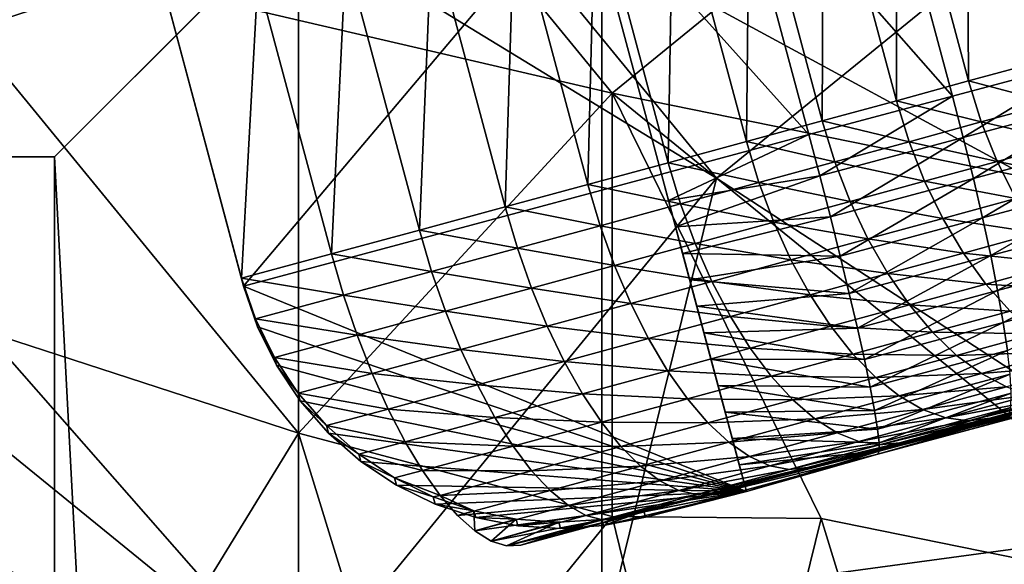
# Model space of a CAD drawing. Extents: x -0.7 to 0.7, y -0.35 to 0.35.
# Tile 186 of 226: x 0.3755 to 0.4115, y 0.1526 to 0.1725. Entities that reach past the tile are written whole.
import ezdxf

# ---------------------------------------------------------------- set-up
doc = ezdxf.new("R2010")
doc.units = 0

msp = doc.modelspace()

# ---------------------------------------------------------------- linework, layer by layer
for points in [[(0.370432, 0.176069, 0.412506), (0.381887, 0.188498, 0.412495), (0.397162, 0.169855, 0.412486)], [(0.397162, 0.169855, 0.412486), (0.381887, 0.188498, 0.412495), (0.40098, 0.172962, 0.412486)], [(0.396784, 0.18752, 0.411899), (-0.403216, 0.18752, 0.411899), (-0.383216, 0.16752, 0.411899)], [(0.396784, 0.18752, 0.371899), (-0.383216, 0.16752, 0.371899), (-0.403216, 0.18752, 0.371899)], [(0.396784, 0.18752, 0.411899), (-0.383216, 0.16752, 0.411899), (0.376784, 0.16752, 0.411899)], [(0.396784, 0.18752, 0.371899), (0.376784, 0.16752, 0.371899), (-0.383216, 0.16752, 0.371899)], [(0.396784, -0.21248, 0.411899), (0.396784, 0.18752, 0.411899), (0.376784, 0.16752, 0.411899)], [(0.396784, -0.21248, 0.371899), (0.376784, 0.16752, 0.371899), (0.396784, 0.18752, 0.371899)], [(0.396784, -0.21248, 0.411899), (0.396784, -0.21248, 0.371899), (0.396784, 0.18752, 0.371899)], [(0.396784, -0.21248, 0.411899), (0.396784, 0.18752, 0.371899), (0.396784, 0.18752, 0.411899)], [(0.406749, 0.18037, 0.419467), (0.414694, 0.171111, 0.4188), (0.411847, 0.181736, 0.4188)], [(0.412644, 0.181526, 0.326709), (0.41276, 0.171, 0.32907), (0.410117, 0.180865, 0.32907)], [(0.410117, 0.180865, 0.32907), (0.410184, 0.170296, 0.331259), (0.407534, 0.180187, 0.331259)], [(0.410117, 0.180865, 0.32907), (0.41276, 0.171, 0.32907), (0.410184, 0.170296, 0.331259)], [(0.401504, 0.178965, 0.419867), (0.409596, 0.169745, 0.419467), (0.406749, 0.18037, 0.419467)], [(0.406749, 0.18037, 0.419467), (0.409596, 0.169745, 0.419467), (0.414694, 0.171111, 0.4188)], [(0.407534, 0.180187, 0.331259), (0.407546, 0.169575, 0.333288), (0.404889, 0.179492, 0.333288)], [(0.407534, 0.180187, 0.331259), (0.410184, 0.170296, 0.331259), (0.407546, 0.169575, 0.333288)], [(0.404889, 0.179492, 0.333288), (0.404841, 0.168838, 0.335166), (0.402178, 0.178778, 0.335166)], [(0.404889, 0.179492, 0.333288), (0.407546, 0.169575, 0.333288), (0.404841, 0.168838, 0.335166)], [(0.396113, 0.17752, 0.42), (0.404351, 0.168339, 0.419867), (0.401504, 0.178965, 0.419867)], [(0.401504, 0.178965, 0.419867), (0.404351, 0.168339, 0.419867), (0.409596, 0.169745, 0.419467)], [(0.402178, 0.178778, 0.335166), (0.402065, 0.168083, 0.336904), (0.399396, 0.178044, 0.336904)], [(0.402178, 0.178778, 0.335166), (0.404841, 0.168838, 0.335166), (0.402065, 0.168083, 0.336904)], [(0.399396, 0.178044, 0.336904), (0.399212, 0.167308, 0.338514), (0.396538, 0.177289, 0.338514)], [(0.399396, 0.178044, 0.336904), (0.402065, 0.168083, 0.336904), (0.399212, 0.167308, 0.338514)], [(0.396113, 0.17752, 0.42), (0.380851, 0.173431, 0.42), (0.383698, 0.162806, 0.42)], [(0.383698, 0.162806, 0.42), (0.39896, 0.166895, 0.42), (0.396113, 0.17752, 0.42)], [(0.396113, 0.17752, 0.42), (0.39896, 0.166895, 0.42), (0.404351, 0.168339, 0.419867)], [(0.396538, 0.177289, 0.338514), (0.396278, 0.166512, 0.340005), (0.393598, 0.176511, 0.340005)], [(0.396538, 0.177289, 0.338514), (0.399212, 0.167308, 0.338514), (0.396278, 0.166512, 0.340005)], [(0.393598, 0.176511, 0.340005), (0.393256, 0.165693, 0.341389), (0.390572, 0.175709, 0.341389)], [(0.393598, 0.176511, 0.340005), (0.396278, 0.166512, 0.340005), (0.393256, 0.165693, 0.341389)], [(0.366613, 0.169855, 0.436989), (0.385706, 0.176069, 0.436961), (0.362795, 0.176069, 0.436969)], [(0.385706, 0.148103, 0.436973), (0.385706, 0.176069, 0.436961), (0.366613, 0.169855, 0.436989)], [(0.366613, 0.16364, 0.412499), (0.370432, 0.176069, 0.412506), (0.385706, 0.157425, 0.412465)], [(0.385706, 0.157425, 0.412465), (0.370432, 0.176069, 0.412506), (0.397162, 0.169855, 0.412486)], [(0.40098, 0.166747, 0.436982), (0.393343, 0.176069, 0.436963), (0.385706, 0.176069, 0.436961)], [(0.385706, 0.148103, 0.436973), (0.40098, 0.166747, 0.436982), (0.385706, 0.176069, 0.436961)], [(0.40098, 0.166747, 0.436982), (0.412436, 0.176069, 0.436959), (0.393343, 0.176069, 0.436963)], [(0.40098, 0.172962, 0.412486), (0.420073, 0.176069, 0.412504), (0.412436, 0.166747, 0.412477)], [(0.420073, 0.154318, 0.436961), (0.412436, 0.176069, 0.436959), (0.40098, 0.166747, 0.436982)], [(0.390572, 0.175709, 0.341389), (0.390118, 0.164845, 0.342685), (0.387431, 0.174875, 0.342685)], [(0.390572, 0.175709, 0.341389), (0.393256, 0.165693, 0.341389), (0.390118, 0.164845, 0.342685)], [(0.387431, 0.174875, 0.342685), (0.386911, 0.163977, 0.343884), (0.384219, 0.174022, 0.343884)], [(0.387431, 0.174875, 0.342685), (0.390118, 0.164845, 0.342685), (0.386911, 0.163977, 0.343884)], [(0.384219, 0.174022, 0.343884), (0.383622, 0.163087, 0.345), (0.380927, 0.173149, 0.345)], [(0.384219, 0.174022, 0.343884), (0.386911, 0.163977, 0.343884), (0.383622, 0.163087, 0.345)], [(0.380927, 0.173149, 0.345), (0.383698, 0.162806, 0.42), (0.380851, 0.173431, 0.42)], [(0.380927, 0.173149, 0.345), (0.383622, 0.163087, 0.345), (0.383698, 0.162806, 0.42)], [(0.397162, 0.169855, 0.412486), (0.40098, 0.172962, 0.412486), (0.412436, 0.166747, 0.412477)], [(0.409991, 0.16823, 0.419365), (0.414694, 0.171111, 0.4188), (0.409596, 0.169745, 0.419467)], [(0.409991, 0.16823, 0.419365), (0.415084, 0.169594, 0.418699), (0.414694, 0.171111, 0.4188)], [(0.41323, 0.169504, 0.329147), (0.410184, 0.170296, 0.331259), (0.41276, 0.171, 0.32907)], [(0.41065, 0.168799, 0.33134), (0.407546, 0.169575, 0.333288), (0.410184, 0.170296, 0.331259)], [(0.41323, 0.169504, 0.329147), (0.41065, 0.168799, 0.33134), (0.410184, 0.170296, 0.331259)], [(0.370432, 0.154318, 0.436986), (0.385706, 0.148103, 0.436973), (0.366613, 0.169855, 0.436989)], [(0.397162, 0.154387, 0.412463), (0.385706, 0.157425, 0.412465), (0.397162, 0.169855, 0.412486)], [(0.420073, 0.151211, 0.412468), (0.397162, 0.169855, 0.412486), (0.412436, 0.166747, 0.412477)], [(0.404799, 0.154318, 0.412475), (0.397162, 0.154387, 0.412463), (0.397162, 0.169855, 0.412486)], [(0.404799, 0.154318, 0.412475), (0.397162, 0.169855, 0.412486), (0.420073, 0.151211, 0.412468)], [(0.404751, 0.166826, 0.419764), (0.409596, 0.169745, 0.419467), (0.404351, 0.168339, 0.419867)], [(0.404751, 0.166826, 0.419764), (0.409991, 0.16823, 0.419365), (0.409596, 0.169745, 0.419467)], [(0.408009, 0.168077, 0.333371), (0.404841, 0.168838, 0.335166), (0.407546, 0.169575, 0.333288)], [(0.41065, 0.168799, 0.33134), (0.408009, 0.168077, 0.333371), (0.407546, 0.169575, 0.333288)], [(0.41036, 0.166737, 0.41906), (0.415084, 0.169594, 0.418699), (0.409991, 0.16823, 0.419365)], [(0.41036, 0.166737, 0.41906), (0.415437, 0.168097, 0.418396), (0.415084, 0.169594, 0.418699)], [(0.413822, 0.168068, 0.32938), (0.41065, 0.168799, 0.33134), (0.41323, 0.169504, 0.329147)], [(0.4053, 0.167339, 0.335253), (0.402065, 0.168083, 0.336904), (0.404841, 0.168838, 0.335166)], [(0.408009, 0.168077, 0.333371), (0.4053, 0.167339, 0.335253), (0.404841, 0.168838, 0.335166)], [(0.411231, 0.167359, 0.331582), (0.408009, 0.168077, 0.333371), (0.41065, 0.168799, 0.33134)], [(0.413822, 0.168068, 0.32938), (0.411231, 0.167359, 0.331582), (0.41065, 0.168799, 0.33134)], [(0.399218, 0.165929, 0.42), (0.404351, 0.168339, 0.419867), (0.39896, 0.166895, 0.42)], [(0.40252, 0.166583, 0.336993), (0.399212, 0.167308, 0.338514), (0.402065, 0.168083, 0.336904)], [(0.399218, 0.165929, 0.42), (0.404751, 0.166826, 0.419764), (0.404351, 0.168339, 0.419867)], [(0.4053, 0.167339, 0.335253), (0.40252, 0.166583, 0.336993), (0.402065, 0.168083, 0.336904)], [(0.405135, 0.165337, 0.419458), (0.409991, 0.16823, 0.419365), (0.404751, 0.166826, 0.419764)], [(0.405135, 0.165337, 0.419458), (0.41036, 0.166737, 0.41906), (0.409991, 0.16823, 0.419365)], [(0.408578, 0.166635, 0.333622), (0.4053, 0.167339, 0.335253), (0.408009, 0.168077, 0.333371)], [(0.411231, 0.167359, 0.331582), (0.408578, 0.166635, 0.333622), (0.408009, 0.168077, 0.333371)], [(0.410695, 0.165291, 0.418558), (0.415437, 0.168097, 0.418396), (0.41036, 0.166737, 0.41906)], [(0.410695, 0.165291, 0.418558), (0.415747, 0.166644, 0.417897), (0.415437, 0.168097, 0.418396)], [(0.414526, 0.166715, 0.329762), (0.411231, 0.167359, 0.331582), (0.413822, 0.168068, 0.32938)], [(0.376784, 0.16752, 0.411899), (-0.383216, 0.16752, 0.411899), (-0.383216, 0.16752, 0.371899)], [(0.376784, 0.16752, 0.411899), (-0.383216, 0.16752, 0.371899), (0.376784, 0.16752, 0.371899)], [(0.396784, -0.21248, 0.411899), (0.376784, 0.16752, 0.411899), (0.376784, -0.19248, 0.411899)], [(0.396784, -0.21248, 0.371899), (0.376784, -0.19248, 0.371899), (0.376784, 0.16752, 0.371899)], [(0.376784, -0.19248, 0.411899), (0.376784, 0.16752, 0.411899), (0.376784, 0.16752, 0.371899)], [(0.376784, -0.19248, 0.411899), (0.376784, 0.16752, 0.371899), (0.376784, -0.19248, 0.371899)], [(0.399663, 0.165806, 0.338605), (0.396278, 0.166512, 0.340005), (0.399212, 0.167308, 0.338514)], [(0.40252, 0.166583, 0.336993), (0.399663, 0.165806, 0.338605), (0.399212, 0.167308, 0.338514)], [(0.405858, 0.165893, 0.335511), (0.40252, 0.166583, 0.336993), (0.4053, 0.167339, 0.335253)], [(0.408578, 0.166635, 0.333622), (0.405858, 0.165893, 0.335511), (0.4053, 0.167339, 0.335253)], [(0.411916, 0.166001, 0.33198), (0.408578, 0.166635, 0.333622), (0.411231, 0.167359, 0.331582)], [(0.414526, 0.166715, 0.329762), (0.411916, 0.166001, 0.33198), (0.411231, 0.167359, 0.331582)], [(0.383698, 0.162806, 0.42), (0.402065, 0.155304, 0.42), (0.39896, 0.166895, 0.42)], [(0.397162, 0.151211, 0.436967), (0.40098, 0.166747, 0.436982), (0.385706, 0.148103, 0.436973)], [(0.397162, 0.151211, 0.436967), (0.420073, 0.154318, 0.436961), (0.40098, 0.166747, 0.436982)], [(0.39896, 0.166895, 0.42), (0.402065, 0.155304, 0.42), (0.399218, 0.165929, 0.42)], [(0.399477, 0.164963, 0.42), (0.404751, 0.166826, 0.419764), (0.399218, 0.165929, 0.42)], [(0.399477, 0.164963, 0.42), (0.405135, 0.165337, 0.419458), (0.404751, 0.166826, 0.419764)], [(0.403066, 0.165133, 0.337259), (0.399663, 0.165806, 0.338605), (0.40252, 0.166583, 0.336993)], [(0.405858, 0.165893, 0.335511), (0.403066, 0.165133, 0.337259), (0.40252, 0.166583, 0.336993)], [(0.405495, 0.163897, 0.418954), (0.41036, 0.166737, 0.41906), (0.405135, 0.165337, 0.419458)], [(0.405495, 0.163897, 0.418954), (0.410695, 0.165291, 0.418558), (0.41036, 0.166737, 0.41906)], [(0.409245, 0.165272, 0.334034), (0.405858, 0.165893, 0.335511), (0.408578, 0.166635, 0.333622)], [(0.411916, 0.166001, 0.33198), (0.409245, 0.165272, 0.334034), (0.408578, 0.166635, 0.333622)], [(0.410992, 0.163917, 0.417867), (0.415747, 0.166644, 0.417897), (0.410695, 0.165291, 0.418558)], [(0.410992, 0.163917, 0.417867), (0.416008, 0.165261, 0.417211), (0.415747, 0.166644, 0.417897)], [(0.396725, 0.165009, 0.340098), (0.393256, 0.165693, 0.341389), (0.396278, 0.166512, 0.340005)], [(0.399663, 0.165806, 0.338605), (0.396725, 0.165009, 0.340098), (0.396278, 0.166512, 0.340005)], [(0.399218, 0.165929, 0.42), (0.402065, 0.155304, 0.42), (0.399477, 0.164963, 0.42)], [(0.406505, 0.164525, 0.335937), (0.403066, 0.165133, 0.337259), (0.405858, 0.165893, 0.335511)], [(0.409245, 0.165272, 0.334034), (0.406505, 0.164525, 0.335937), (0.405858, 0.165893, 0.335511)], [(0.412694, 0.164749, 0.332527), (0.409245, 0.165272, 0.334034), (0.411916, 0.166001, 0.33198)], [(0.3937, 0.16419, 0.341484), (0.390118, 0.164845, 0.342685), (0.393256, 0.165693, 0.341389)], [(0.396725, 0.165009, 0.340098), (0.3937, 0.16419, 0.341484), (0.393256, 0.165693, 0.341389)], [(0.400198, 0.164354, 0.338877), (0.396725, 0.165009, 0.340098), (0.399663, 0.165806, 0.338605)], [(0.403066, 0.165133, 0.337259), (0.400198, 0.164354, 0.338877), (0.399663, 0.165806, 0.338605)], [(0.399736, 0.163997, 0.42), (0.405135, 0.165337, 0.419458), (0.399477, 0.164963, 0.42)], [(0.399736, 0.163997, 0.42), (0.405495, 0.163897, 0.418954), (0.405135, 0.165337, 0.419458)], [(0.403694, 0.16376, 0.337697), (0.400198, 0.164354, 0.338877), (0.403066, 0.165133, 0.337259)], [(0.406505, 0.164525, 0.335937), (0.403694, 0.16376, 0.337697), (0.403066, 0.165133, 0.337259)], [(0.405826, 0.162533, 0.41826), (0.410695, 0.165291, 0.418558), (0.405495, 0.163897, 0.418954)], [(0.405826, 0.162533, 0.41826), (0.410992, 0.163917, 0.417867), (0.410695, 0.165291, 0.418558)], [(0.409996, 0.164012, 0.334602), (0.406505, 0.164525, 0.335937), (0.409245, 0.165272, 0.334034)], [(0.412694, 0.164749, 0.332527), (0.409996, 0.164012, 0.334602), (0.409245, 0.165272, 0.334034)], [(0.411244, 0.162639, 0.416999), (0.416008, 0.165261, 0.417211), (0.410992, 0.163917, 0.417867)], [(0.411244, 0.162639, 0.416999), (0.416216, 0.163971, 0.416349), (0.416008, 0.165261, 0.417211)], [(0.390562, 0.163342, 0.34278), (0.386911, 0.163977, 0.343884), (0.390118, 0.164845, 0.342685)], [(0.3937, 0.16419, 0.341484), (0.390562, 0.163342, 0.34278), (0.390118, 0.164845, 0.342685)], [(0.397249, 0.163554, 0.340376), (0.3937, 0.16419, 0.341484), (0.396725, 0.165009, 0.340098)], [(0.400198, 0.164354, 0.338877), (0.397249, 0.163554, 0.340376), (0.396725, 0.165009, 0.340098)], [(0.399477, 0.164963, 0.42), (0.402065, 0.155304, 0.42), (0.399736, 0.163997, 0.42)], [(0.407231, 0.163258, 0.336522), (0.403694, 0.16376, 0.337697), (0.406505, 0.164525, 0.335937)], [(0.409996, 0.164012, 0.334602), (0.407231, 0.163258, 0.336522), (0.406505, 0.164525, 0.335937)], [(0.413551, 0.163623, 0.333215), (0.409996, 0.164012, 0.334602), (0.412694, 0.164749, 0.332527)], [(0.394214, 0.162732, 0.341766), (0.390562, 0.163342, 0.34278), (0.3937, 0.16419, 0.341484)], [(0.397249, 0.163554, 0.340376), (0.394214, 0.162732, 0.341766), (0.3937, 0.16419, 0.341484)], [(0.400807, 0.162976, 0.339326), (0.397249, 0.163554, 0.340376), (0.400198, 0.164354, 0.338877)], [(0.403694, 0.16376, 0.337697), (0.400807, 0.162976, 0.339326), (0.400198, 0.164354, 0.338877)], [(0.387351, 0.162473, 0.34398), (0.383622, 0.163087, 0.345), (0.386911, 0.163977, 0.343884)], [(0.390562, 0.163342, 0.34278), (0.387351, 0.162473, 0.34398), (0.386911, 0.163977, 0.343884)], [(0.399995, 0.163031, 0.42), (0.405495, 0.163897, 0.418954), (0.399736, 0.163997, 0.42)], [(0.399736, 0.163997, 0.42), (0.402065, 0.155304, 0.42), (0.399995, 0.163031, 0.42)], [(0.399995, 0.163031, 0.42), (0.405826, 0.162533, 0.41826), (0.405495, 0.163897, 0.418954)], [(0.404394, 0.162486, 0.338299), (0.400807, 0.162976, 0.339326), (0.403694, 0.16376, 0.337697)], [(0.407231, 0.163258, 0.336522), (0.404394, 0.162486, 0.338299), (0.403694, 0.16376, 0.337697)], [(0.406121, 0.161266, 0.417389), (0.410992, 0.163917, 0.417867), (0.405826, 0.162533, 0.41826)], [(0.406121, 0.161266, 0.417389), (0.411244, 0.162639, 0.416999), (0.410992, 0.163917, 0.417867)], [(0.410821, 0.162877, 0.335315), (0.407231, 0.163258, 0.336522), (0.409996, 0.164012, 0.334602)], [(0.413551, 0.163623, 0.333215), (0.410821, 0.162877, 0.335315), (0.409996, 0.164012, 0.334602)], [(0.411449, 0.161478, 0.415968), (0.416216, 0.163971, 0.416349), (0.411244, 0.162639, 0.416999)], [(0.411449, 0.161478, 0.415968), (0.416368, 0.162796, 0.415325), (0.416216, 0.163971, 0.416349)], [(0.355157, 0.151211, 0.412482), (0.366613, 0.16364, 0.412499), (0.381887, 0.151211, 0.412484)], [(0.381887, 0.151211, 0.412484), (0.366613, 0.16364, 0.412499), (0.385706, 0.157425, 0.412465)], [(0.391069, 0.161882, 0.343065), (0.387351, 0.162473, 0.34398), (0.390562, 0.163342, 0.34278)], [(0.394214, 0.162732, 0.341766), (0.391069, 0.161882, 0.343065), (0.390562, 0.163342, 0.34278)], [(0.39784, 0.162171, 0.340833), (0.394214, 0.162732, 0.341766), (0.397249, 0.163554, 0.340376)], [(0.400807, 0.162976, 0.339326), (0.39784, 0.162171, 0.340833), (0.397249, 0.163554, 0.340376)], [(0.432349, 0.163488, 0.402346), (0.416017, 0.159115, 0.406936), (0.398326, 0.154579, 0.353694)], [(0.432349, 0.163488, 0.402346), (0.398326, 0.154579, 0.353694), (0.404297, 0.15617, 0.350884)], [(0.432349, 0.163488, 0.402346), (0.404297, 0.15617, 0.350884), (0.40766, 0.157082, 0.349175)], [(0.432349, 0.163488, 0.402346), (0.40766, 0.157082, 0.349175), (0.410959, 0.157978, 0.347314)], [(0.414473, 0.162643, 0.334031), (0.410821, 0.162877, 0.335315), (0.413551, 0.163623, 0.333215)], [(0.432349, 0.163488, 0.402346), (0.410959, 0.157978, 0.347314), (0.41419, 0.158857, 0.345291)], [(0.387351, 0.162473, 0.34398), (0.384127, 0.161601, 0.345074), (0.383622, 0.163087, 0.345)], [(0.384127, 0.161601, 0.345074), (0.383698, 0.162806, 0.42), (0.383622, 0.163087, 0.345)], [(0.401481, 0.161695, 0.339942), (0.39784, 0.162171, 0.340833), (0.400807, 0.162976, 0.339326)], [(0.400254, 0.162065, 0.42), (0.405826, 0.162533, 0.41826), (0.399995, 0.163031, 0.42)], [(0.399995, 0.163031, 0.42), (0.402065, 0.155304, 0.42), (0.400254, 0.162065, 0.42)], [(0.404394, 0.162486, 0.338299), (0.401481, 0.161695, 0.339942), (0.400807, 0.162976, 0.339326)], [(0.408022, 0.162115, 0.337258), (0.404394, 0.162486, 0.338299), (0.407231, 0.163258, 0.336522)], [(0.410821, 0.162877, 0.335315), (0.408022, 0.162115, 0.337258), (0.407231, 0.163258, 0.336522)], [(0.384127, 0.161601, 0.345074), (0.384202, 0.16132, 0.419897), (0.383698, 0.162806, 0.42)], [(0.384202, 0.16132, 0.419897), (0.402065, 0.155304, 0.42), (0.383698, 0.162806, 0.42)], [(0.394788, 0.161344, 0.342231), (0.391069, 0.161882, 0.343065), (0.394214, 0.162732, 0.341766)], [(0.39784, 0.162171, 0.340833), (0.394788, 0.161344, 0.342231), (0.394214, 0.162732, 0.341766)], [(0.406376, 0.160119, 0.416355), (0.411244, 0.162639, 0.416999), (0.406121, 0.161266, 0.417389)], [(0.406376, 0.160119, 0.416355), (0.411449, 0.161478, 0.415968), (0.411244, 0.162639, 0.416999)], [(0.411704, 0.161887, 0.336161), (0.408022, 0.162115, 0.337258), (0.410821, 0.162877, 0.335315)], [(0.414473, 0.162643, 0.334031), (0.411704, 0.161887, 0.336161), (0.410821, 0.162877, 0.335315)], [(0.411602, 0.160455, 0.414794), (0.416368, 0.162796, 0.415325), (0.411449, 0.161478, 0.415968)], [(0.38785, 0.161011, 0.344268), (0.384127, 0.161601, 0.345074), (0.387351, 0.162473, 0.34398)], [(0.391069, 0.161882, 0.343065), (0.38785, 0.161011, 0.344268), (0.387351, 0.162473, 0.34398)], [(0.400254, 0.162065, 0.42), (0.406121, 0.161266, 0.417389), (0.405826, 0.162533, 0.41826)], [(0.405152, 0.161334, 0.339056), (0.401481, 0.161695, 0.339942), (0.404394, 0.162486, 0.338299)], [(0.408022, 0.162115, 0.337258), (0.405152, 0.161334, 0.339056), (0.404394, 0.162486, 0.338299)], [(0.391631, 0.16049, 0.343535), (0.38785, 0.161011, 0.344268), (0.391069, 0.161882, 0.343065)], [(0.394788, 0.161344, 0.342231), (0.391631, 0.16049, 0.343535), (0.391069, 0.161882, 0.343065)], [(0.398489, 0.160883, 0.341463), (0.394788, 0.161344, 0.342231), (0.39784, 0.162171, 0.340833)], [(0.401481, 0.161695, 0.339942), (0.398489, 0.160883, 0.341463), (0.39784, 0.162171, 0.340833)], [(0.400513, 0.161099, 0.42), (0.406121, 0.161266, 0.417389), (0.400254, 0.162065, 0.42)], [(0.400254, 0.162065, 0.42), (0.402065, 0.155304, 0.42), (0.400513, 0.161099, 0.42)], [(0.408866, 0.161114, 0.338131), (0.405152, 0.161334, 0.339056), (0.408022, 0.162115, 0.337258)], [(0.411704, 0.161887, 0.336161), (0.408866, 0.161114, 0.338131), (0.408022, 0.162115, 0.337258)], [(0.412631, 0.161058, 0.337125), (0.408866, 0.161114, 0.338131), (0.411704, 0.161887, 0.336161)], [(0.38785, 0.161011, 0.344268), (0.384822, 0.160193, 0.345296), (0.384127, 0.161601, 0.345074)], [(0.384822, 0.160193, 0.345296), (0.384202, 0.16132, 0.419897), (0.384127, 0.161601, 0.345074)], [(0.402207, 0.160534, 0.340717), (0.398489, 0.160883, 0.341463), (0.401481, 0.161695, 0.339942)], [(0.405152, 0.161334, 0.339056), (0.402207, 0.160534, 0.340717), (0.401481, 0.161695, 0.339942)], [(0.384822, 0.160193, 0.345296), (0.384896, 0.159913, 0.419591), (0.384202, 0.16132, 0.419897)], [(0.384896, 0.159913, 0.419591), (0.402065, 0.155304, 0.42), (0.384202, 0.16132, 0.419897)], [(0.395413, 0.16005, 0.342871), (0.391631, 0.16049, 0.343535), (0.394788, 0.161344, 0.342231)], [(0.398489, 0.160883, 0.341463), (0.395413, 0.16005, 0.342871), (0.394788, 0.161344, 0.342231)], [(0.400513, 0.161099, 0.42), (0.406376, 0.160119, 0.416355), (0.406121, 0.161266, 0.417389)], [(0.405957, 0.160322, 0.339953), (0.402207, 0.160534, 0.340717), (0.405152, 0.161334, 0.339056)], [(0.408866, 0.161114, 0.338131), (0.405957, 0.160322, 0.339953), (0.405152, 0.161334, 0.339056)], [(0.406587, 0.159111, 0.415176), (0.411449, 0.161478, 0.415968), (0.406376, 0.160119, 0.416355)], [(0.406587, 0.159111, 0.415176), (0.411602, 0.160455, 0.414794), (0.411449, 0.161478, 0.415968)], [(0.388396, 0.159615, 0.344744), (0.384822, 0.160193, 0.345296), (0.38785, 0.161011, 0.344268)], [(0.391631, 0.16049, 0.343535), (0.388396, 0.159615, 0.344744), (0.38785, 0.161011, 0.344268)], [(0.399184, 0.159713, 0.342253), (0.395413, 0.16005, 0.342871), (0.398489, 0.160883, 0.341463)], [(0.402207, 0.160534, 0.340717), (0.399184, 0.159713, 0.342253), (0.398489, 0.160883, 0.341463)], [(0.400771, 0.160133, 0.42), (0.406376, 0.160119, 0.416355), (0.400513, 0.161099, 0.42)], [(0.400513, 0.161099, 0.42), (0.402065, 0.155304, 0.42), (0.400771, 0.160133, 0.42)], [(0.409748, 0.160272, 0.339127), (0.405957, 0.160322, 0.339953), (0.408866, 0.161114, 0.338131)], [(0.412631, 0.161058, 0.337125), (0.409748, 0.160272, 0.339127), (0.408866, 0.161114, 0.338131)], [(0.413585, 0.160404, 0.338192), (0.409748, 0.160272, 0.339127), (0.412631, 0.161058, 0.337125)], [(0.392237, 0.159191, 0.344183), (0.388396, 0.159615, 0.344744), (0.391631, 0.16049, 0.343535)], [(0.395413, 0.16005, 0.342871), (0.392237, 0.159191, 0.344183), (0.391631, 0.16049, 0.343535)], [(0.402973, 0.159511, 0.341637), (0.399184, 0.159713, 0.342253), (0.402207, 0.160534, 0.340717)], [(0.405957, 0.160322, 0.339953), (0.402973, 0.159511, 0.341637), (0.402207, 0.160534, 0.340717)], [(0.406749, 0.15826, 0.413872), (0.411602, 0.160455, 0.414794), (0.406587, 0.159111, 0.415176)], [(0.406749, 0.15826, 0.413872), (0.4117, 0.159586, 0.413495), (0.411602, 0.160455, 0.414794)], [(0.388396, 0.159615, 0.344744), (0.385694, 0.158886, 0.345662), (0.384822, 0.160193, 0.345296)], [(0.385694, 0.158886, 0.345662), (0.384896, 0.159913, 0.419591), (0.384822, 0.160193, 0.345296)], [(0.40103, 0.159167, 0.42), (0.406587, 0.159111, 0.415176), (0.400771, 0.160133, 0.42)], [(0.400771, 0.160133, 0.42), (0.406587, 0.159111, 0.415176), (0.406376, 0.160119, 0.416355)], [(0.400771, 0.160133, 0.42), (0.402065, 0.155304, 0.42), (0.40103, 0.159167, 0.42)], [(0.406794, 0.159468, 0.340977), (0.402973, 0.159511, 0.341637), (0.405957, 0.160322, 0.339953)], [(0.409748, 0.160272, 0.339127), (0.406794, 0.159468, 0.340977), (0.405957, 0.160322, 0.339953)], [(0.410653, 0.159605, 0.340228), (0.406794, 0.159468, 0.340977), (0.409748, 0.160272, 0.339127)], [(0.413585, 0.160404, 0.338192), (0.410653, 0.159605, 0.340228), (0.409748, 0.160272, 0.339127)], [(0.41455, 0.159937, 0.339343), (0.410653, 0.159605, 0.340228), (0.413585, 0.160404, 0.338192)], [(0.385694, 0.158886, 0.345662), (0.385768, 0.15861, 0.419087), (0.384896, 0.159913, 0.419591)], [(0.385768, 0.15861, 0.419087), (0.402065, 0.155304, 0.42), (0.384896, 0.159913, 0.419591)], [(0.396079, 0.158872, 0.343675), (0.392237, 0.159191, 0.344183), (0.395413, 0.16005, 0.342871)], [(0.399184, 0.159713, 0.342253), (0.396079, 0.158872, 0.343675), (0.395413, 0.16005, 0.342871)], [(0.41455, 0.159937, 0.339343), (0.411565, 0.159123, 0.341416), (0.410653, 0.159605, 0.340228)], [(0.388983, 0.158311, 0.3454), (0.385694, 0.158886, 0.345662), (0.388396, 0.159615, 0.344744)], [(0.392237, 0.159191, 0.344183), (0.388983, 0.158311, 0.3454), (0.388396, 0.159615, 0.344744)], [(0.399913, 0.158681, 0.343192), (0.396079, 0.158872, 0.343675), (0.399184, 0.159713, 0.342253)], [(0.402973, 0.159511, 0.341637), (0.399913, 0.158681, 0.343192), (0.399184, 0.159713, 0.342253)], [(0.403766, 0.158646, 0.342685), (0.399913, 0.158681, 0.343192), (0.402973, 0.159511, 0.341637)], [(0.406794, 0.159468, 0.340977), (0.403766, 0.158646, 0.342685), (0.402973, 0.159511, 0.341637)], [(0.407649, 0.158788, 0.342109), (0.403766, 0.158646, 0.342685), (0.406794, 0.159468, 0.340977)], [(0.40686, 0.157579, 0.412466), (0.4117, 0.159586, 0.413495), (0.406749, 0.15826, 0.413872)], [(0.410653, 0.159605, 0.340228), (0.407649, 0.158788, 0.342109), (0.406794, 0.159468, 0.340977)], [(0.40686, 0.157579, 0.412466), (0.411742, 0.158887, 0.412093), (0.4117, 0.159586, 0.413495)], [(0.411565, 0.159123, 0.341416), (0.407649, 0.158788, 0.342109), (0.410653, 0.159605, 0.340228)], [(0.392878, 0.158006, 0.344998), (0.388983, 0.158311, 0.3454), (0.392237, 0.159191, 0.344183)], [(0.396079, 0.158872, 0.343675), (0.392878, 0.158006, 0.344998), (0.392237, 0.159191, 0.344183)], [(0.416017, 0.159115, 0.406936), (0.406874, 0.156665, 0.407877), (0.398326, 0.154579, 0.353694)], [(0.401289, 0.158202, 0.42), (0.406749, 0.15826, 0.413872), (0.40103, 0.159167, 0.42)], [(0.40103, 0.159167, 0.42), (0.406749, 0.15826, 0.413872), (0.406587, 0.159111, 0.415176)], [(0.40103, 0.159167, 0.42), (0.402065, 0.155304, 0.42), (0.401289, 0.158202, 0.42)], [(0.416017, 0.159115, 0.406936), (0.411531, 0.157913, 0.407522), (0.406874, 0.156665, 0.407877)], [(0.411565, 0.159123, 0.341416), (0.408507, 0.158291, 0.343331), (0.407649, 0.158788, 0.342109)], [(0.412468, 0.158835, 0.34267), (0.408507, 0.158291, 0.343331), (0.411565, 0.159123, 0.341416)], [(0.388983, 0.158311, 0.3454), (0.386729, 0.157705, 0.346165), (0.385694, 0.158886, 0.345662)], [(0.386729, 0.157705, 0.346165), (0.385768, 0.15861, 0.419087), (0.385694, 0.158886, 0.345662)], [(0.396773, 0.15783, 0.34463), (0.392878, 0.158006, 0.344998), (0.396079, 0.158872, 0.343675)], [(0.399913, 0.158681, 0.343192), (0.396773, 0.15783, 0.34463), (0.396079, 0.158872, 0.343675)], [(0.400664, 0.157804, 0.344262), (0.396773, 0.15783, 0.34463), (0.399913, 0.158681, 0.343192)], [(0.403766, 0.158646, 0.342685), (0.400664, 0.157804, 0.344262), (0.399913, 0.158681, 0.343192)], [(0.404573, 0.157952, 0.343845), (0.400664, 0.157804, 0.344262), (0.403766, 0.158646, 0.342685)], [(0.407649, 0.158788, 0.342109), (0.404573, 0.157952, 0.343845), (0.403766, 0.158646, 0.342685)], [(0.408507, 0.158291, 0.343331), (0.404573, 0.157952, 0.343845), (0.407649, 0.158788, 0.342109)], [(0.406919, 0.157082, 0.410981), (0.411742, 0.158887, 0.412093), (0.40686, 0.157579, 0.412466)], [(0.406919, 0.157082, 0.410981), (0.411728, 0.15837, 0.410614), (0.411742, 0.158887, 0.412093)], [(0.412468, 0.158835, 0.34267), (0.409355, 0.157988, 0.34462), (0.408507, 0.158291, 0.343331)], [(0.413349, 0.158746, 0.343969), (0.409355, 0.157988, 0.34462), (0.412468, 0.158835, 0.34267)], [(0.413349, 0.158746, 0.343969), (0.410177, 0.157883, 0.345956), (0.409355, 0.157988, 0.34462)], [(0.41419, 0.158857, 0.345291), (0.410959, 0.157978, 0.347314), (0.410177, 0.157883, 0.345956)], [(0.41419, 0.158857, 0.345291), (0.410177, 0.157883, 0.345956), (0.413349, 0.158746, 0.343969)], [(0.386729, 0.157705, 0.346165), (0.386802, 0.157432, 0.418392), (0.385768, 0.15861, 0.419087)], [(0.386802, 0.157432, 0.418392), (0.402065, 0.155304, 0.42), (0.385768, 0.15861, 0.419087)], [(0.389599, 0.157119, 0.346224), (0.386729, 0.157705, 0.346165), (0.388983, 0.158311, 0.3454)], [(0.392878, 0.158006, 0.344998), (0.389599, 0.157119, 0.346224), (0.388983, 0.158311, 0.3454)], [(0.408507, 0.158291, 0.343331), (0.40538, 0.157442, 0.345095), (0.404573, 0.157952, 0.343845)], [(0.409355, 0.157988, 0.34462), (0.40538, 0.157442, 0.345095), (0.408507, 0.158291, 0.343331)], [(0.406923, 0.156775, 0.409442), (0.411728, 0.15837, 0.410614), (0.406919, 0.157082, 0.410981)], [(0.406923, 0.156775, 0.409442), (0.411657, 0.158044, 0.409081), (0.411728, 0.15837, 0.410614)], [(0.393542, 0.156956, 0.345965), (0.389599, 0.157119, 0.346224), (0.392878, 0.158006, 0.344998)], [(0.396773, 0.15783, 0.34463), (0.393542, 0.156956, 0.345965), (0.392878, 0.158006, 0.344998)], [(0.404573, 0.157952, 0.343845), (0.401424, 0.157098, 0.345445), (0.400664, 0.157804, 0.344262)], [(0.401289, 0.158202, 0.42), (0.40686, 0.157579, 0.412466), (0.406749, 0.15826, 0.413872)], [(0.401548, 0.157236, 0.42), (0.40686, 0.157579, 0.412466), (0.401289, 0.158202, 0.42)], [(0.401289, 0.158202, 0.42), (0.402065, 0.155304, 0.42), (0.401548, 0.157236, 0.42)], [(0.40538, 0.157442, 0.345095), (0.401424, 0.157098, 0.345445), (0.404573, 0.157952, 0.343845)], [(0.409355, 0.157988, 0.34462), (0.406172, 0.157124, 0.346416), (0.40538, 0.157442, 0.345095)], [(0.410177, 0.157883, 0.345956), (0.406172, 0.157124, 0.346416), (0.409355, 0.157988, 0.34462)], [(0.406874, 0.156665, 0.407877), (0.411531, 0.157913, 0.407522), (0.411657, 0.158044, 0.409081)], [(0.406874, 0.156665, 0.407877), (0.411657, 0.158044, 0.409081), (0.406923, 0.156775, 0.409442)], [(0.410959, 0.157978, 0.347314), (0.40766, 0.157082, 0.349175), (0.406936, 0.157003, 0.347784)], [(0.410959, 0.157978, 0.347314), (0.406936, 0.157003, 0.347784), (0.410177, 0.157883, 0.345956)], [(0.389599, 0.157119, 0.346224), (0.38791, 0.156668, 0.346797), (0.386729, 0.157705, 0.346165)], [(0.38791, 0.156668, 0.346797), (0.386802, 0.157432, 0.418392), (0.386729, 0.157705, 0.346165)], [(0.397484, 0.156943, 0.345718), (0.393542, 0.156956, 0.345965), (0.396773, 0.15783, 0.34463)], [(0.400664, 0.157804, 0.344262), (0.397484, 0.156943, 0.345718), (0.396773, 0.15783, 0.34463)], [(0.401424, 0.157098, 0.345445), (0.397484, 0.156943, 0.345718), (0.400664, 0.157804, 0.344262)], [(0.401548, 0.157236, 0.42), (0.406919, 0.157082, 0.410981), (0.40686, 0.157579, 0.412466)], [(0.410177, 0.157883, 0.345956), (0.406936, 0.157003, 0.347784), (0.406172, 0.157124, 0.346416)], [(0.381887, 0.151211, 0.412484), (0.385706, 0.157425, 0.412465), (0.389525, 0.144996, 0.412489)], [(0.389525, 0.144996, 0.412489), (0.385706, 0.157425, 0.412465), (0.397162, 0.154387, 0.412463)], [(0.38791, 0.156668, 0.346797), (0.387982, 0.1564, 0.41752), (0.386802, 0.157432, 0.418392)], [(0.387982, 0.1564, 0.41752), (0.402065, 0.155304, 0.42), (0.386802, 0.157432, 0.418392)], [(0.40538, 0.157442, 0.345095), (0.40218, 0.156574, 0.346721), (0.401424, 0.157098, 0.345445)], [(0.401807, 0.15627, 0.42), (0.406919, 0.157082, 0.410981), (0.401548, 0.157236, 0.42)], [(0.401548, 0.157236, 0.42), (0.402065, 0.155304, 0.42), (0.401807, 0.15627, 0.42)], [(0.406172, 0.157124, 0.346416), (0.40218, 0.156574, 0.346721), (0.40538, 0.157442, 0.345095)], [(0.390233, 0.156062, 0.347202), (0.38791, 0.156668, 0.346797), (0.389599, 0.157119, 0.346224)], [(0.393542, 0.156956, 0.345965), (0.390233, 0.156062, 0.347202), (0.389599, 0.157119, 0.346224)], [(0.394219, 0.156059, 0.347067), (0.390233, 0.156062, 0.347202), (0.393542, 0.156956, 0.345965)], [(0.397484, 0.156943, 0.345718), (0.394219, 0.156059, 0.347067), (0.393542, 0.156956, 0.345965)], [(0.3982, 0.156224, 0.346921), (0.394219, 0.156059, 0.347067), (0.397484, 0.156943, 0.345718)], [(0.401424, 0.157098, 0.345445), (0.3982, 0.156224, 0.346921), (0.397484, 0.156943, 0.345718)], [(0.40218, 0.156574, 0.346721), (0.3982, 0.156224, 0.346921), (0.401424, 0.157098, 0.345445)], [(0.401807, 0.15627, 0.42), (0.406923, 0.156775, 0.409442), (0.406919, 0.157082, 0.410981)], [(0.406172, 0.157124, 0.346416), (0.402919, 0.156241, 0.348069), (0.40218, 0.156574, 0.346721)], [(0.406936, 0.157003, 0.347784), (0.402919, 0.156241, 0.348069), (0.406172, 0.157124, 0.346416)], [(0.406936, 0.157003, 0.347784), (0.403629, 0.156106, 0.349464), (0.402919, 0.156241, 0.348069)], [(0.40766, 0.157082, 0.349175), (0.404297, 0.15617, 0.350884), (0.403629, 0.156106, 0.349464)], [(0.40766, 0.157082, 0.349175), (0.403629, 0.156106, 0.349464), (0.406936, 0.157003, 0.347784)], [(0.390233, 0.156062, 0.347202), (0.389215, 0.155794, 0.347547), (0.38791, 0.156668, 0.346797)], [(0.389215, 0.155794, 0.347547), (0.387982, 0.1564, 0.41752), (0.38791, 0.156668, 0.346797)], [(0.40218, 0.156574, 0.346721), (0.398909, 0.155688, 0.348219), (0.3982, 0.156224, 0.346921)], [(0.406874, 0.156665, 0.407877), (0.398383, 0.154365, 0.408), (0.398326, 0.154579, 0.353694)], [(0.406874, 0.156665, 0.407877), (0.402065, 0.155304, 0.42), (0.398383, 0.154365, 0.408)], [(0.402919, 0.156241, 0.348069), (0.398909, 0.155688, 0.348219), (0.40218, 0.156574, 0.346721)], [(0.402065, 0.155304, 0.42), (0.406923, 0.156775, 0.409442), (0.401807, 0.15627, 0.42)], [(0.402065, 0.155304, 0.42), (0.406874, 0.156665, 0.407877), (0.406923, 0.156775, 0.409442)], [(0.389215, 0.155794, 0.347547), (0.389286, 0.155532, 0.416485), (0.387982, 0.1564, 0.41752)], [(0.389286, 0.155532, 0.416485), (0.402065, 0.155304, 0.42), (0.387982, 0.1564, 0.41752)], [(0.3982, 0.156224, 0.346921), (0.394896, 0.15533, 0.348287), (0.394219, 0.156059, 0.347067)], [(0.398909, 0.155688, 0.348219), (0.394896, 0.15533, 0.348287), (0.3982, 0.156224, 0.346921)], [(0.398326, 0.154579, 0.353694), (0.400871, 0.155241, 0.352453), (0.404297, 0.15617, 0.350884)], [(0.402919, 0.156241, 0.348069), (0.399598, 0.155341, 0.34959), (0.398909, 0.155688, 0.348219)], [(0.403629, 0.156106, 0.349464), (0.399598, 0.155341, 0.34959), (0.402919, 0.156241, 0.348069)], [(0.404297, 0.15617, 0.350884), (0.400871, 0.155241, 0.352453), (0.400256, 0.155192, 0.351009)], [(0.404297, 0.15617, 0.350884), (0.400256, 0.155192, 0.351009), (0.403629, 0.156106, 0.349464)], [(0.390876, 0.155155, 0.348317), (0.389215, 0.155794, 0.347547), (0.390233, 0.156062, 0.347202)], [(0.390876, 0.155155, 0.348317), (0.390624, 0.155098, 0.348402), (0.389215, 0.155794, 0.347547)], [(0.390624, 0.155098, 0.348402), (0.389286, 0.155532, 0.416485), (0.389215, 0.155794, 0.347547)], [(0.394219, 0.156059, 0.347067), (0.390876, 0.155155, 0.348317), (0.390233, 0.156062, 0.347202)], [(0.394896, 0.15533, 0.348287), (0.390876, 0.155155, 0.348317), (0.394219, 0.156059, 0.347067)], [(0.403629, 0.156106, 0.349464), (0.400256, 0.155192, 0.351009), (0.399598, 0.155341, 0.34959)], [(0.390624, 0.155098, 0.348402), (0.390692, 0.154842, 0.415305), (0.389286, 0.155532, 0.416485)], [(0.390692, 0.154842, 0.415305), (0.402065, 0.155304, 0.42), (0.389286, 0.155532, 0.416485)], [(0.398909, 0.155688, 0.348219), (0.395562, 0.154782, 0.349602), (0.394896, 0.15533, 0.348287)], [(0.399598, 0.155341, 0.34959), (0.395562, 0.154782, 0.349602), (0.398909, 0.155688, 0.348219)], [(0.392111, 0.154591, 0.349347), (0.390624, 0.155098, 0.348402), (0.390876, 0.155155, 0.348317)], [(0.392111, 0.154591, 0.349347), (0.390692, 0.154842, 0.415305), (0.390624, 0.155098, 0.348402)], [(0.392177, 0.154343, 0.414), (0.402065, 0.155304, 0.42), (0.390692, 0.154842, 0.415305)], [(0.394896, 0.15533, 0.348287), (0.391515, 0.154416, 0.349551), (0.390876, 0.155155, 0.348317)], [(0.391515, 0.154416, 0.349551), (0.392111, 0.154591, 0.349347), (0.390876, 0.155155, 0.348317)], [(0.395562, 0.154782, 0.349602), (0.391515, 0.154416, 0.349551), (0.394896, 0.15533, 0.348287)], [(0.393715, 0.154042, 0.412592), (0.402065, 0.155304, 0.42), (0.392177, 0.154343, 0.414)], [(0.39528, 0.153945, 0.411106), (0.402065, 0.155304, 0.42), (0.393715, 0.154042, 0.412592)], [(0.396845, 0.154053, 0.409566), (0.402065, 0.155304, 0.42), (0.39528, 0.153945, 0.411106)], [(0.399598, 0.155341, 0.34959), (0.396205, 0.154423, 0.350992), (0.395562, 0.154782, 0.349602)], [(0.400256, 0.155192, 0.351009), (0.396205, 0.154423, 0.350992), (0.399598, 0.155341, 0.34959)], [(0.400256, 0.155192, 0.351009), (0.396815, 0.154261, 0.352431), (0.396205, 0.154423, 0.350992)], [(0.400871, 0.155241, 0.352453), (0.397381, 0.154297, 0.353895), (0.396815, 0.154261, 0.352431)], [(0.400871, 0.155241, 0.352453), (0.396815, 0.154261, 0.352431), (0.400256, 0.155192, 0.351009)], [(0.398383, 0.154365, 0.408), (0.402065, 0.155304, 0.42), (0.396845, 0.154053, 0.409566)], [(0.398326, 0.154579, 0.353694), (0.397381, 0.154297, 0.353895), (0.400871, 0.155241, 0.352453)], [(0.392111, 0.154591, 0.349347), (0.392177, 0.154343, 0.414), (0.390692, 0.154842, 0.415305)], [(0.395562, 0.154782, 0.349602), (0.392141, 0.153857, 0.350881), (0.391515, 0.154416, 0.349551)], [(0.396205, 0.154423, 0.350992), (0.392141, 0.153857, 0.350881), (0.395562, 0.154782, 0.349602)], [(0.389525, 0.144996, 0.412489), (0.397162, 0.154387, 0.412463), (0.40098, 0.138782, 0.412473)], [(0.392141, 0.153857, 0.350881), (0.392111, 0.154591, 0.349347), (0.391515, 0.154416, 0.349551)], [(0.392141, 0.153857, 0.350881), (0.393651, 0.154282, 0.350367), (0.392111, 0.154591, 0.349347)], [(0.393651, 0.154282, 0.350367), (0.392177, 0.154343, 0.414), (0.392111, 0.154591, 0.349347)], [(0.396205, 0.154423, 0.350992), (0.392742, 0.153487, 0.352287), (0.392141, 0.153857, 0.350881)], [(0.393651, 0.154282, 0.350367), (0.393715, 0.154042, 0.412592), (0.392177, 0.154343, 0.414)], [(0.396815, 0.154261, 0.352431), (0.392742, 0.153487, 0.352287), (0.396205, 0.154423, 0.350992)], [(0.393829, 0.153337, 0.355224), (0.398326, 0.154579, 0.353694), (0.396785, 0.154276, 0.35256)], [(0.398326, 0.154579, 0.353694), (0.393829, 0.153337, 0.355224), (0.397381, 0.154297, 0.353895)], [(0.398326, 0.154579, 0.353694), (0.396845, 0.154053, 0.409566), (0.396785, 0.154276, 0.35256)], [(0.398326, 0.154579, 0.353694), (0.398383, 0.154365, 0.408), (0.396845, 0.154053, 0.409566)], [(0.40098, 0.138782, 0.412473), (0.397162, 0.154387, 0.412463), (0.404799, 0.154318, 0.412475)], [(0.378069, 0.132567, 0.436967), (0.370432, 0.154318, 0.436986), (0.355157, 0.138782, 0.436994)], [(0.389525, 0.135674, 0.436961), (0.385706, 0.148103, 0.436973), (0.370432, 0.154318, 0.436986)], [(0.378069, 0.132567, 0.436967), (0.389525, 0.135674, 0.436961), (0.370432, 0.154318, 0.436986)], [(0.392742, 0.153487, 0.352287), (0.393651, 0.154282, 0.350367), (0.392141, 0.153857, 0.350881)], [(0.392742, 0.153487, 0.352287), (0.395218, 0.154176, 0.351444), (0.393651, 0.154282, 0.350367)], [(0.396815, 0.154261, 0.352431), (0.393308, 0.153312, 0.353742), (0.392742, 0.153487, 0.352287)], [(0.393308, 0.153312, 0.353742), (0.395218, 0.154176, 0.351444), (0.392742, 0.153487, 0.352287)], [(0.397381, 0.154297, 0.353895), (0.393829, 0.153337, 0.355224), (0.393308, 0.153312, 0.353742)], [(0.397381, 0.154297, 0.353895), (0.393308, 0.153312, 0.353742), (0.396815, 0.154261, 0.352431)], [(0.393829, 0.153337, 0.355224), (0.396785, 0.154276, 0.35256), (0.393308, 0.153312, 0.353742)], [(0.393308, 0.153312, 0.353742), (0.396785, 0.154276, 0.35256), (0.395218, 0.154176, 0.351444)], [(0.395218, 0.154176, 0.351444), (0.393715, 0.154042, 0.412592), (0.393651, 0.154282, 0.350367)], [(0.395218, 0.154176, 0.351444), (0.39528, 0.153945, 0.411106), (0.393715, 0.154042, 0.412592)], [(0.396785, 0.154276, 0.35256), (0.39528, 0.153945, 0.411106), (0.395218, 0.154176, 0.351444)], [(0.396785, 0.154276, 0.35256), (0.396845, 0.154053, 0.409566), (0.39528, 0.153945, 0.411106)], [(0.420073, 0.148103, 0.436967), (0.420073, 0.154318, 0.436961), (0.397162, 0.151211, 0.436967)], [(0.40098, 0.138782, 0.412473), (0.404799, 0.154318, 0.412475), (0.412436, 0.12946, 0.412467)], [(0.420073, 0.151211, 0.412468), (0.412436, 0.12946, 0.412467), (0.404799, 0.154318, 0.412475)]]:
    msp.add_3dface(points)

doc.saveas('drawing.dxf')
